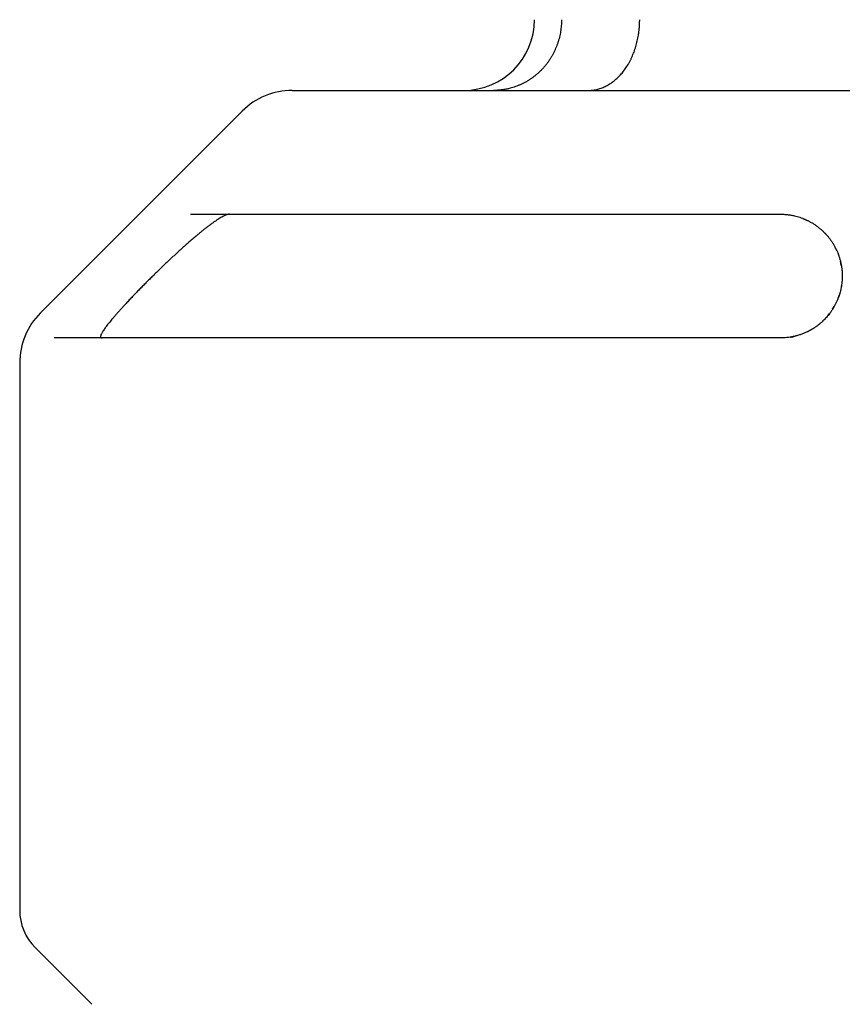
# Model space of a CAD drawing. Header units: millimetres. Extents: x 8 to 564, y 12 to 489.
# Tile 22 of 81: x 270 to 294, y 141 to 169. Entities that reach past the tile are written whole.
import ezdxf

# ---------------------------------------------------------------- set-up
doc = ezdxf.new("R2010")
doc.units = ezdxf.units.MM

msp = doc.modelspace()

# ---------------------------------------------------------------- linework, layer by layer
at = {"color": 7, "linetype": 'Continuous', "lineweight": 30}
for p, q in [((276.539, 166.675), (270.836, 160.972)), ((293.346, 162.728), (293.303, 162.816)), ((293.472, 162.321), (293.451, 162.421)), ((293.095, 160.891), (293.143, 160.952)), ((293.227, 161.072), (293.272, 161.147)), ((292.938, 160.726), (292.961, 160.748)), ((270.25, 159.557), (270.25, 144.082)), ((270.689, 143.022), (272.291, 141.419))]:
    msp.add_line(p, q, dxfattribs=at)
for centre, radius, start, end in [((282.8, 169.261), 2, 270, 0), ((277.953, 165.261), 2, 90, 135), ((272.25, 159.557), 2, 135, 180), ((271.75, 144.082), 1.5, 180, 225)]:
    msp.add_arc(centre, radius, start, end, dxfattribs=at)
for points, knots in [([(285.564, 169.261), (285.564, 169.233), (285.564, 169.178), (285.558, 169.095), (285.55, 169.013), (285.539, 168.93), (285.523, 168.847), (285.505, 168.763), (285.483, 168.681), (285.457, 168.601), (285.429, 168.522), (285.398, 168.445), (285.364, 168.37), (285.327, 168.295), (285.286, 168.222), (285.242, 168.151), (285.195, 168.081), (285.146, 168.014), (285.095, 167.949), (285.041, 167.887), (284.985, 167.828), (284.926, 167.77), (284.864, 167.716), (284.8, 167.663), (284.734, 167.613), (284.666, 167.567), (284.597, 167.523), (284.527, 167.484), (284.455, 167.447), (284.381, 167.413), (284.305, 167.382), (284.228, 167.355), (284.149, 167.33), (284.061, 167.308), (283.965, 167.288), (283.859, 167.272), (283.752, 167.263), (283.681, 167.261), (283.645, 167.261)], [0, 0, 0, 0, 0.026295, 0.052636, 0.079114, 0.105638, 0.132692, 0.159794, 0.187047, 0.214349, 0.240645, 0.266985, 0.293678, 0.320372, 0.347255, 0.374139, 0.401389, 0.428689, 0.455008, 0.481372, 0.508088, 0.534804, 0.561711, 0.588617, 0.61589, 0.643213, 0.669574, 0.69598, 0.722523, 0.749112, 0.776231, 0.803398, 0.830715, 0.858082, 0.893288, 0.928711, 0.964244, 1, 1, 1, 1]), ([(286.319, 167.261), (286.339, 167.261), (286.379, 167.262), (286.44, 167.267), (286.5, 167.276), (286.561, 167.288), (286.621, 167.304), (286.682, 167.323), (286.742, 167.347), (286.801, 167.373), (286.858, 167.402), (286.913, 167.435), (286.968, 167.47), (287.022, 167.51), (287.076, 167.552), (287.128, 167.598), (287.179, 167.647), (287.228, 167.699), (287.275, 167.753), (287.32, 167.809), (287.364, 167.868), (287.405, 167.93), (287.445, 167.994), (287.484, 168.061), (287.52, 168.131), (287.554, 168.202), (287.585, 168.274), (287.614, 168.347), (287.64, 168.423), (287.665, 168.5), (287.687, 168.579), (287.707, 168.659), (287.724, 168.741), (287.741, 168.832), (287.755, 168.932), (287.766, 169.041), (287.773, 169.15), (287.773, 169.224), (287.774, 169.261)], [0, 0, 0, 0, 0.026396, 0.052837, 0.079416, 0.106041, 0.133197, 0.160403, 0.187758, 0.215164, 0.24156, 0.268001, 0.29458, 0.321205, 0.348362, 0.375568, 0.402925, 0.430332, 0.456715, 0.483144, 0.509928, 0.536713, 0.563689, 0.590665, 0.61801, 0.645407, 0.671754, 0.698146, 0.724893, 0.75164, 0.778579, 0.805518, 0.832826, 0.860185, 0.894874, 0.929774, 0.96478, 1, 1, 1, 1]), ([(277.953, 167.261), (277.954, 167.261), (277.955, 167.261), (277.967, 167.261), (277.984, 167.261), (278.009, 167.261), (278.041, 167.261), (278.076, 167.261), (278.112, 167.261), (278.145, 167.261), (278.182, 167.261), (278.222, 167.261), (278.266, 167.261), (278.315, 167.261), (278.374, 167.261), (278.447, 167.261), (278.534, 167.261), (278.627, 167.261), (278.728, 167.261), (278.839, 167.261), (278.962, 167.261), (279.063, 167.261), (279.134, 167.261), (279.171, 167.261), (279.209, 167.261), (279.247, 167.261), (279.286, 167.261), (279.358, 167.261), (279.464, 167.261), (279.609, 167.261), (279.761, 167.261), (279.919, 167.261), (280.083, 167.261), (280.234, 167.261), (280.372, 167.261), (280.493, 167.261), (280.616, 167.261), (280.743, 167.261), (280.872, 167.261), (281.004, 167.261), (281.162, 167.261), (281.348, 167.261), (281.563, 167.261), (281.784, 167.261), (282.011, 167.261), (282.243, 167.261), (282.476, 167.261), (282.71, 167.261), (282.944, 167.261), (283.184, 167.261), (283.428, 167.261), (283.683, 167.261), (283.947, 167.261), (284.221, 167.261), (284.5, 167.261), (284.783, 167.261), (285.071, 167.261), (285.331, 167.261), (285.563, 167.261), (285.765, 167.261), (285.968, 167.261), (286.174, 167.261), (286.382, 167.261), (286.592, 167.261), (286.836, 167.261), (287.114, 167.261), (287.429, 167.261), (287.746, 167.261), (288.067, 167.261), (288.391, 167.261), (288.705, 167.261), (289.009, 167.261), (289.302, 167.261), (289.538, 167.261), (289.715, 167.261), (289.832, 167.261), (289.95, 167.261), (290.068, 167.261), (290.186, 167.261), (290.388, 167.261), (290.675, 167.261), (291.048, 167.261), (291.423, 167.261), (291.801, 167.261), (292.181, 167.261), (292.521, 167.261), (292.821, 167.261), (293.081, 167.261), (293.341, 167.261), (293.603, 167.261), (293.862, 167.261), (294.117, 167.261), (294.413, 167.261), (294.756, 167.261), (295.145, 167.261), (295.536, 167.261), (295.927, 167.261), (296.32, 167.261), (296.712, 167.261), (297.106, 167.261), (297.369, 167.261), (297.5, 167.261)], [0, 0, 0, 0, 0.012198, 0.0243798, 0.0365499, 0.0487128, 0.060873, 0.0730349, 0.0812289, 0.089427, 0.0976307, 0.1058413, 0.1140601, 0.1226301, 0.1313365, 0.1435115, 0.1556745, 0.1678298, 0.1799819, 0.1921354, 0.205511, 0.2188996, 0.222409, 0.2259199, 0.2294322, 0.2329462, 0.2364619, 0.2399794, 0.2520132, 0.2640289, 0.2760308, 0.2880231, 0.3000103, 0.3119965, 0.3200706, 0.3281475, 0.3362285, 0.344315, 0.3524082, 0.3605095, 0.3686201, 0.3809115, 0.3931836, 0.4054409, 0.4176882, 0.4299298, 0.4421704, 0.4537147, 0.465266, 0.4768282, 0.4884049, 0.5000001, 0.5122914, 0.5245635, 0.5368209, 0.5490681, 0.5613097, 0.5735503, 0.5817958, 0.5900442, 0.5982971, 0.6065558, 0.6148216, 0.623096, 0.6313804, 0.6434141, 0.6554298, 0.6674317, 0.6794241, 0.6914113, 0.7033975, 0.713948, 0.7245041, 0.7350686, 0.739222, 0.7433772, 0.7475346, 0.7516942, 0.7558563, 0.7600211, 0.7729553, 0.7858702, 0.798771, 0.811663, 0.8245516, 0.8374421, 0.8461273, 0.8548174, 0.863514, 0.8722188, 0.8809334, 0.8893012, 0.8975134, 0.9103311, 0.9231364, 0.9359345, 0.9487307, 0.9615301, 0.974338, 0.9871596, 1, 1, 1, 1]), ([(276.183, 163.761), (276.174, 163.76), (276.157, 163.759), (276.126, 163.752), (276.091, 163.741), (276.053, 163.725), (276.01, 163.705), (275.962, 163.679), (275.908, 163.647), (275.847, 163.609), (275.783, 163.567), (275.715, 163.519), (275.645, 163.468), (275.572, 163.413), (275.497, 163.355), (275.421, 163.295), (275.344, 163.232), (275.255, 163.158), (275.155, 163.074), (275.043, 162.977), (274.93, 162.877), (274.815, 162.774), (274.7, 162.668), (274.582, 162.56), (274.464, 162.449), (274.345, 162.336), (274.229, 162.225), (274.118, 162.116), (274.014, 162.015), (273.914, 161.916), (273.819, 161.82), (273.724, 161.725), (273.629, 161.628), (273.535, 161.531), (273.441, 161.433), (273.348, 161.335), (273.264, 161.245), (273.187, 161.162), (273.117, 161.086), (273.049, 161.01), (272.983, 160.935), (272.919, 160.861), (272.863, 160.796), (272.815, 160.737), (272.774, 160.687), (272.735, 160.637), (272.698, 160.589), (272.664, 160.543), (272.631, 160.497), (272.602, 160.451), (272.578, 160.412), (272.562, 160.381), (272.551, 160.357), (272.542, 160.335), (272.537, 160.316), (272.535, 160.3), (272.537, 160.286), (272.541, 160.276), (272.549, 160.268), (272.56, 160.262), (272.572, 160.261), (272.578, 160.261)], [0, 0, 0, 0, 0.013948, 0.027912, 0.041863, 0.056309, 0.070768, 0.085216, 0.102381, 0.119562, 0.136731, 0.154387, 0.172055, 0.189713, 0.207235, 0.224774, 0.242315, 0.259841, 0.283866, 0.307908, 0.331936, 0.355986, 0.38005, 0.404101, 0.428635, 0.453182, 0.477716, 0.499869, 0.522061, 0.541977, 0.561908, 0.581838, 0.601752, 0.622255, 0.642781, 0.663303, 0.683801, 0.700373, 0.716952, 0.733522, 0.75045, 0.767389, 0.784314, 0.797022, 0.809736, 0.822441, 0.835466, 0.848502, 0.861524, 0.876945, 0.892363, 0.902925, 0.913495, 0.924055, 0.934346, 0.944646, 0.954937, 0.965572, 0.976216, 0.986852, 1, 1, 1, 1]), ([(275.075, 163.761), (275.106, 163.761), (275.17, 163.761), (275.272, 163.761), (275.38, 163.761), (275.494, 163.761), (275.605, 163.761), (275.712, 163.761), (275.814, 163.761), (275.919, 163.761), (276.029, 163.761), (276.162, 163.761), (276.321, 163.761), (276.508, 163.761), (276.702, 163.761), (276.904, 163.761), (277.114, 163.761), (277.312, 163.761), (277.496, 163.761), (277.663, 163.761), (277.834, 163.761), (278.008, 163.761), (278.187, 163.761), (278.38, 163.761), (278.589, 163.761), (278.815, 163.761), (279.046, 163.761), (279.299, 163.761), (279.573, 163.761), (279.871, 163.761), (280.175, 163.761), (280.486, 163.761), (280.804, 163.761), (281.113, 163.761), (281.412, 163.761), (281.7, 163.761), (281.993, 163.761), (282.289, 163.761), (282.589, 163.761), (282.891, 163.761), (283.195, 163.761), (283.503, 163.761), (283.834, 163.761), (284.187, 163.761), (284.566, 163.761), (284.95, 163.761), (285.338, 163.761), (285.732, 163.761), (286.09, 163.761), (286.412, 163.761), (286.696, 163.761), (286.981, 163.761), (287.269, 163.761), (287.558, 163.761), (287.867, 163.761), (288.195, 163.761), (288.544, 163.761), (288.892, 163.761), (289.261, 163.761), (289.651, 163.761), (290.065, 163.761), (290.483, 163.761), (290.903, 163.761), (291.325, 163.761), (291.608, 163.761), (291.75, 163.761)], [0, 0, 0, 0, 0.015204, 0.030396, 0.045579, 0.060758, 0.075936, 0.087863, 0.099795, 0.111733, 0.12375, 0.136024, 0.154272, 0.172507, 0.190736, 0.208966, 0.227204, 0.245457, 0.258718, 0.271968, 0.285209, 0.298445, 0.311677, 0.32491, 0.340508, 0.356114, 0.371732, 0.387502, 0.406261, 0.425006, 0.443745, 0.462485, 0.481234, 0.5, 0.51606, 0.532105, 0.548139, 0.564167, 0.580194, 0.595938, 0.611689, 0.627453, 0.643085, 0.66167, 0.680243, 0.698809, 0.717376, 0.735951, 0.754543, 0.767562, 0.780571, 0.793572, 0.806568, 0.81956, 0.832553, 0.847868, 0.86319, 0.878523, 0.893467, 0.911229, 0.92898, 0.946726, 0.964474, 0.98223, 1, 1, 1, 1]), ([(291.75, 163.761), (291.783, 163.76), (291.851, 163.759), (291.951, 163.75), (292.051, 163.736), (292.143, 163.717), (292.226, 163.696), (292.3, 163.673), (292.356, 163.653), (292.395, 163.638), (292.416, 163.629), (292.438, 163.62), (292.459, 163.611), (292.48, 163.601), (292.502, 163.591), (292.523, 163.581), (292.564, 163.56), (292.626, 163.527), (292.705, 163.478), (292.783, 163.424), (292.857, 163.367), (292.926, 163.308), (292.972, 163.264), (293.001, 163.235), (293.013, 163.222), (293.025, 163.21), (293.037, 163.197), (293.049, 163.183), (293.061, 163.17), (293.073, 163.157), (293.097, 163.128), (293.134, 163.083), (293.182, 163.018), (293.228, 162.949), (293.271, 162.877), (293.311, 162.804), (293.345, 162.732), (293.367, 162.681), (293.379, 162.652), (293.382, 162.642), (293.386, 162.633), (293.389, 162.623), (293.393, 162.614), (293.399, 162.597), (293.407, 162.573), (293.419, 162.539), (293.43, 162.502), (293.441, 162.461), (293.452, 162.417), (293.463, 162.37), (293.473, 162.318), (293.482, 162.264), (293.489, 162.211), (293.494, 162.161), (293.497, 162.116), (293.499, 162.076), (293.5, 162.042), (293.5, 162.021), (293.5, 162.011)], [0, 0, 0, 0, 0.027767, 0.056396, 0.085965, 0.116548, 0.140085, 0.164248, 0.18906, 0.196498, 0.203995, 0.211552, 0.219167, 0.226844, 0.23458, 0.242378, 0.250238, 0.281024, 0.31314, 0.346604, 0.381437, 0.413233, 0.446111, 0.452697, 0.459325, 0.465996, 0.472709, 0.479464, 0.486261, 0.493101, 0.499983, 0.529452, 0.560706, 0.593749, 0.628584, 0.660724, 0.694254, 0.724913, 0.729008, 0.733121, 0.737253, 0.741403, 0.745572, 0.749759, 0.762994, 0.777611, 0.793611, 0.810995, 0.829762, 0.849912, 0.871445, 0.895048, 0.918009, 0.938782, 0.957368, 0.973766, 0.987977, 1, 1, 1, 1]), ([(293.5, 162.011), (293.5, 161.982), (293.499, 161.925), (293.492, 161.841), (293.483, 161.761), (293.47, 161.688), (293.457, 161.622), (293.445, 161.577), (293.438, 161.549), (293.435, 161.538), (293.432, 161.527), (293.428, 161.515), (293.425, 161.505), (293.422, 161.494), (293.419, 161.483), (293.407, 161.447), (293.386, 161.387), (293.351, 161.303), (293.314, 161.224), (293.273, 161.148), (293.23, 161.076), (293.185, 161.008), (293.152, 160.964), (293.136, 160.943)], [0, 0, 0, 0, 0.081436, 0.159067, 0.232895, 0.302922, 0.361404, 0.416947, 0.427513, 0.437965, 0.448304, 0.45853, 0.468642, 0.478642, 0.488528, 0.498301, 0.57892, 0.656522, 0.731123, 0.802746, 0.871415, 0.937156, 1, 1, 1, 1]), ([(293.472, 161.702), (293.473, 161.707), (293.476, 161.72), (293.478, 161.732), (293.478, 161.739)], [0, 0, 0, 0, 0.412608, 1, 1, 1, 1]), ([(293.386, 161.391), (293.396, 161.416), (293.406, 161.443), (293.414, 161.469), (293.414, 161.47)], [0, 0, 0, 0, 0.96868, 1, 1, 1, 1]), ([(293.136, 160.943), (293.123, 160.926), (293.098, 160.894), (293.054, 160.843), (293.006, 160.792), (292.955, 160.741), (292.9, 160.691), (292.841, 160.642), (292.78, 160.596), (292.731, 160.561), (292.695, 160.538), (292.675, 160.525), (292.654, 160.512), (292.633, 160.5), (292.611, 160.487), (292.589, 160.475), (292.567, 160.463), (292.526, 160.442), (292.463, 160.412), (292.377, 160.376), (292.286, 160.344), (292.196, 160.318), (292.108, 160.297), (292.023, 160.282), (291.934, 160.27), (291.843, 160.262), (291.781, 160.261), (291.75, 160.261)], [0, 0, 0, 0, 0.0476627, 0.0951964, 0.1428563, 0.1908952, 0.2395604, 0.2857578, 0.3328917, 0.3811353, 0.3955883, 0.4101556, 0.4248412, 0.4396487, 0.4545817, 0.469644, 0.4848388, 0.5001697, 0.553346, 0.6090113, 0.6672638, 0.7281889, 0.7789074, 0.8314187, 0.8857532, 0.9419386, 1, 1, 1, 1]), ([(292.854, 160.653), (292.857, 160.655), (292.866, 160.663), (292.875, 160.671), (292.881, 160.676)], [0, 0, 0, 0, 0.311146, 1, 1, 1, 1]), ([(292.53, 160.445), (292.534, 160.447), (292.539, 160.448), (292.543, 160.451), (292.543, 160.451)], [0, 0, 0, 0, 0.90131, 1, 1, 1, 1]), ([(291.75, 160.261), (291.599, 160.261), (291.297, 160.261), (290.847, 160.261), (290.399, 160.261), (289.953, 160.261), (289.541, 160.261), (289.162, 160.261), (288.817, 160.261), (288.472, 160.261), (288.125, 160.261), (287.747, 160.261), (287.339, 160.261), (286.906, 160.261), (286.477, 160.261), (286.118, 160.261), (285.829, 160.261), (285.608, 160.261), (285.388, 160.261), (285.168, 160.261), (284.95, 160.261), (284.661, 160.261), (284.304, 160.261), (283.881, 160.261), (283.462, 160.261), (283.048, 160.261), (282.669, 160.261), (282.322, 160.261), (282.006, 160.261), (281.694, 160.261), (281.383, 160.261), (281.047, 160.261), (280.686, 160.261), (280.303, 160.261), (279.926, 160.261), (279.555, 160.261), (279.189, 160.261), (278.83, 160.261), (278.477, 160.261), (278.131, 160.261), (277.792, 160.261), (277.459, 160.261), (277.134, 160.261), (276.817, 160.261), (276.508, 160.261), (276.209, 160.261), (275.917, 160.261), (275.633, 160.261), (275.357, 160.261), (275.088, 160.261), (274.826, 160.261), (274.612, 160.261), (274.443, 160.261), (274.314, 160.261), (274.188, 160.261), (274.064, 160.261), (273.941, 160.261), (273.785, 160.261), (273.597, 160.261), (273.381, 160.261), (273.173, 160.261), (272.973, 160.261), (272.794, 160.261), (272.635, 160.261), (272.494, 160.261), (272.358, 160.261), (272.229, 160.261), (272.094, 160.261), (271.955, 160.261), (271.813, 160.261), (271.679, 160.261), (271.552, 160.261), (271.433, 160.261), (271.322, 160.261), (271.254, 160.261), (271.22, 160.261)], [0, 0, 0, 0, 0.0151338, 0.0302547, 0.0453672, 0.0604758, 0.075585, 0.0874599, 0.0993401, 0.1112279, 0.1232044, 0.1354633, 0.1507752, 0.1660784, 0.1813775, 0.1966773, 0.2046934, 0.2127117, 0.2207327, 0.2287572, 0.2367858, 0.2448193, 0.2607536, 0.2766734, 0.2925837, 0.3084899, 0.3243973, 0.3369002, 0.3494097, 0.3619282, 0.3744854, 0.3871386, 0.4032644, 0.4193802, 0.4354915, 0.4516036, 0.4677221, 0.4838525, 0.5000001, 0.5161053, 0.5321954, 0.5482758, 0.5643518, 0.5804289, 0.5962253, 0.6120331, 0.6278575, 0.6435124, 0.6591485, 0.6747752, 0.6903975, 0.7060205, 0.7142059, 0.7223936, 0.7305842, 0.7387786, 0.7469773, 0.7551811, 0.7707844, 0.7863741, 0.801955, 0.8175322, 0.8331106, 0.8453548, 0.8576052, 0.8698641, 0.8820515, 0.8939416, 0.909096, 0.9242418, 0.9393835, 0.9545257, 0.9696728, 0.9848294, 1, 1, 1, 1]), ([(292.041, 160.286), (292.046, 160.286), (292.068, 160.289), (292.09, 160.294), (292.108, 160.298), (292.108, 160.298)], [0, 0, 0, 0, 0.202725, 0.984914, 1, 1, 1, 1]), ([(292.111, 160.299), (292.127, 160.302), (292.147, 160.306), (292.167, 160.312), (292.172, 160.313)], [0, 0, 0, 0, 0.778693, 1, 1, 1, 1])]:
    msp.add_open_spline(points, degree=3, knots=knots, dxfattribs=at)

doc.saveas('drawing.dxf')
